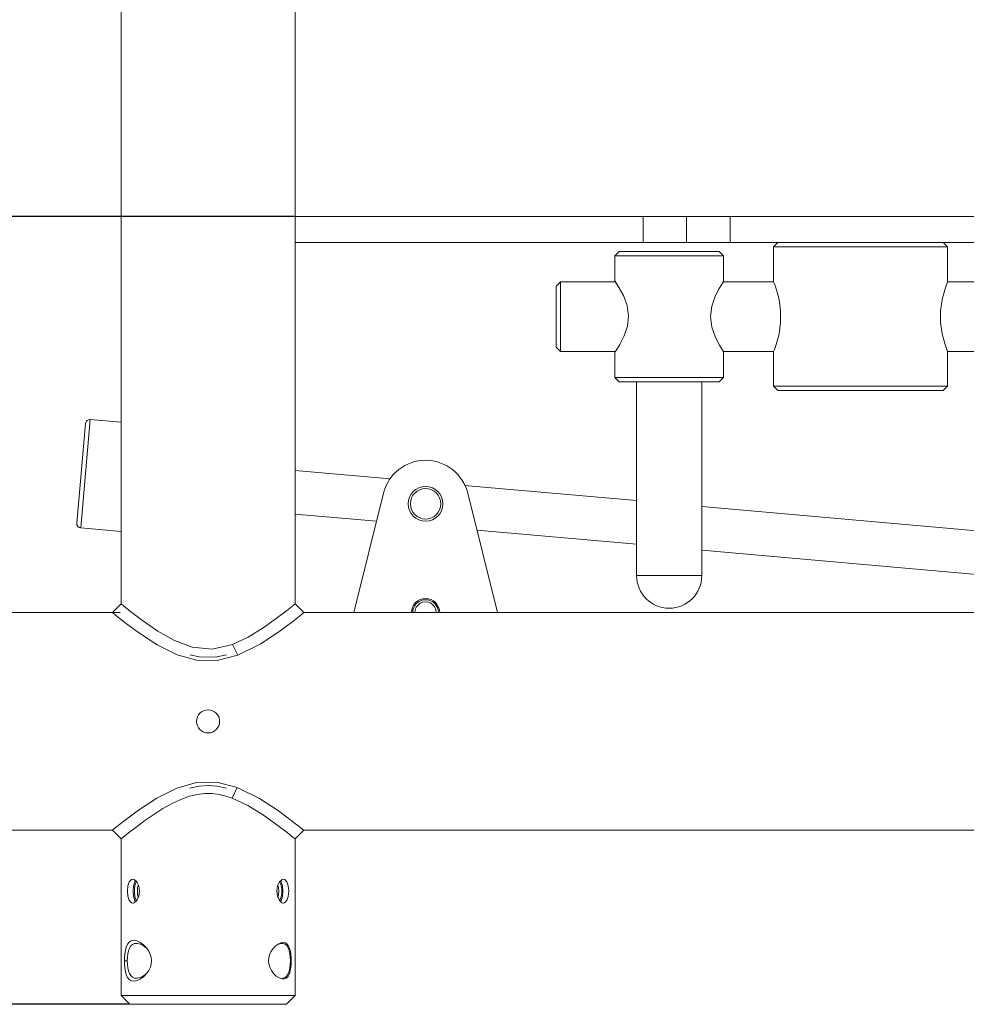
# Model space of a CAD drawing. Header units: millimetres. Extents: x 3925 to 5043, y -86 to 778.
# Tile 3 of 164: x 4038 to 4092, y 201 to 257. Entities that reach past the tile are written whole.
import ezdxf

# ---------------------------------------------------------------- set-up
doc = ezdxf.new("R2010")
doc.units = ezdxf.units.MM
doc.header["$LTSCALE"] = 46.255
doc.header["$PDMODE"] = 3
doc.header["$PDSIZE"] = 1
doc.layers.get('Defpoints').update_dxf_attribs({"linetype": 'CONTINUOUS'})
doc.layers.add('140-154101-01_RIGGDXF_DIMENSION', color=7, linetype='CONTINUOUS')
doc.layers.add('140-155102-0DXF_CONTINUOUS_LINE', color=7, linetype='CONTINUOUS')
doc.styles.add('SLDTEXTSTYLE0', font='arialbd.ttf', dxfattribs={"height": 5.5})
doc.dimstyles.new('SLDDIMSTYLE2', dxfattribs={"dimtxt": 5.650301, "dimasz": 4.572, "dimexe": 0, "dimexo": 0.0625, "dimgap": 1.412575, "dimtad": 0, "dimtih": 1, "dimtoh": 1, "dimlfac": 3.5, "dimrnd": 1e-09, "dimzin": 4, "dimdsep": 46, "dimtxsty": 'SLDTEXTSTYLE0', "dimsah": 1, "dimcen": 0.09, "dimadec": 0, "dimazin": 1, "dimtol": 1, "dimtp": 0.5, "dimtm": 0.5, "dimtfac": 1, "dimtdec": 1, "dimtofl": 0, "dimtmove": 0, "dimatfit": 3, "dimfxl": 1, "dimfrac": 2, "dimtolj": 1, "dimarcsym": 0})

# ---------------------------------------------------------------- blocks, each defined once
blk = doc.blocks.new('*D71')
at = {"layer": '140-154101-01_RIGGDXF_DIMENSION', "color": 0, "linetype": 'Continuous', "lineweight": -2}
for p, q in [((4043.986, 329.079), (3998.31, 329.079)), ((3998.31, 325.079), (3998.31, 204.829)), ((4043.986, 200.829), (3998.31, 200.829))]:
    blk.add_line(p, q, dxfattribs=at)
at = {"layer": '140-154101-01_RIGGDXF_DIMENSION', "color": 0, "linetype": 'Continuous'}
for points in [[(3997.644, 325.079), (3998.977, 325.079), (3998.31, 329.079)], [(3997.644, 204.829), (3998.977, 204.829), (3998.31, 200.829)]]:
    blk.add_solid(points, dxfattribs=at)
at = {"layer": 'Defpoints', "color": 0, "linetype": 'Continuous'}
for p in [(4044.049, 329.079), (3998.31, 200.829), (4044.048, 200.829)]:
    blk.add_point(p, dxfattribs=at)
at = {"layer": '140-154101-01_RIGGDXF_DIMENSION', "color": 0, "linetype": 'Continuous', "insert": (3993.362, 264.954), "char_height": 5.5, "attachment_point": 5, "rotation": 90, "style": 'SLDTEXTSTYLE0'}
blk.add_mtext('\\A1;513.00 [20.20]', dxfattribs=at)
blk = doc.blocks.new('*D72')
at = {"layer": '140-154101-01_RIGGDXF_DIMENSION', "color": 0, "linetype": 'Continuous', "lineweight": -2}
for p, q in [((4017.291, 246.079), (4017.291, 297.455)), ((4053.486, 246.079), (4017.291, 246.079)), ((4017.291, 204.829), (4017.291, 242.079)), ((4043.986, 200.829), (4017.291, 200.829))]:
    blk.add_line(p, q, dxfattribs=at)
at = {"layer": '140-154101-01_RIGGDXF_DIMENSION', "color": 0, "linetype": 'Continuous'}
for points in [[(4016.624, 242.079), (4017.958, 242.079), (4017.291, 246.079)], [(4016.624, 204.829), (4017.958, 204.829), (4017.291, 200.829)]]:
    blk.add_solid(points, dxfattribs=at)
at = {"layer": 'Defpoints', "color": 0, "linetype": 'Continuous'}
for p in [(4053.549, 246.079), (4017.291, 200.829), (4044.048, 200.829)]:
    blk.add_point(p, dxfattribs=at)
at = {"layer": '140-154101-01_RIGGDXF_DIMENSION', "color": 0, "linetype": 'Continuous', "insert": (4012.342, 273.767), "char_height": 5.5, "attachment_point": 5, "rotation": 90, "style": 'SLDTEXTSTYLE0'}
blk.add_mtext('\\A1;181.00 [7.13]', dxfattribs=at)

msp = doc.modelspace()

# ---------------------------------------------------------------- linework, layer by layer
at = {"layer": '140-155102-0DXF_CONTINUOUS_LINE', "color": 7, "linetype": 'Continuous', "lineweight": 0}
for p, q in [((4043.5481, 310.3287), (4043.5481, 223.8288)), ((4053.5481, 223.8287), (4053.5481, 310.3284)), ((4053.5487, 246.0787), (4137.2981, 246.0787)), ((4073.5487, 246.0787), (4073.5487, 244.5787)), ((4076.0487, 246.0787), (4076.0487, 244.5787)), ((4078.5487, 246.0787), (4078.5487, 244.5787)), ((4053.5487, 244.5787), (4137.2981, 244.5787)), ((4081.2987, 244.5787), (4081.0487, 244.3287)), ((4081.0487, 242.3287), (4081.0487, 244.3287)), ((4091.0487, 244.3287), (4081.0487, 244.3287)), ((4091.0487, 244.3287), (4090.7987, 244.5787)), ((4091.0487, 244.3287), (4091.0487, 242.3287)), ((4072.1737, 244.0787), (4071.9237, 243.8287)), ((4071.9237, 242.3787), (4071.9237, 243.8287)), ((4078.1737, 243.8287), (4071.9237, 243.8287)), ((4077.9237, 244.0787), (4072.1737, 244.0787)), ((4078.1737, 243.8287), (4077.9237, 244.0787)), ((4078.1737, 243.8287), (4078.1737, 242.3521)), ((4068.5487, 242.0787), (4068.7987, 242.3287)), ((4068.5487, 242.0787), (4068.5487, 238.5787)), ((4068.7987, 242.3287), (4068.7987, 238.3287)), ((4071.9237, 242.3287), (4068.7987, 242.3287)), ((4071.9237, 242.3787), (4071.9889, 242.2811)), ((4078.1084, 242.2512), (4078.1737, 242.3521)), ((4081.0487, 242.3287), (4078.1503, 242.3287)), ((4109.1737, 242.3287), (4091.0487, 242.3287)), ((4068.7987, 238.3287), (4068.5487, 238.5787)), ((4068.7987, 238.3287), (4071.9237, 238.3287)), ((4071.9995, 238.3923), (4071.9237, 238.2787)), ((4071.9237, 236.8287), (4071.9237, 238.2787)), ((4078.1737, 238.3052), (4078.1168, 238.393)), ((4078.1503, 238.3287), (4081.0487, 238.3287)), ((4078.1737, 238.3052), (4078.1737, 236.8287)), ((4081.0487, 236.3287), (4081.0487, 238.3287)), ((4091.0487, 238.3287), (4091.0487, 236.3287)), ((4091.0487, 238.3287), (4109.1737, 238.3287)), ((4072.1737, 236.5787), (4071.9237, 236.8287)), ((4078.1737, 236.8287), (4071.9237, 236.8287)), ((4072.1737, 236.5787), (4077.9237, 236.5787)), ((4073.1737, 236.5787), (4073.1737, 225.4537)), ((4076.9237, 225.4537), (4076.9237, 236.5787)), ((4078.1737, 236.8287), (4077.9237, 236.5787)), ((4081.0487, 236.3287), (4081.2987, 236.0787)), ((4091.0487, 236.3287), (4081.0487, 236.3287)), ((4081.2987, 236.0787), (4090.7987, 236.0787)), ((4090.7987, 236.0787), (4091.0487, 236.3287)), ((4041.5082, 234.1935), (4041.0015, 228.4659)), ((4041.2285, 228.1948), (4041.7793, 234.4205)), ((4041.7793, 234.4205), (4043.5481, 234.264)), ((4059.0182, 231.0132), (4053.5481, 231.4971)), ((4073.1737, 229.761), (4063.277, 230.6365)), ((4056.9189, 223.3287), (4058.6226, 230.1818)), ((4063.4749, 230.1818), (4065.1786, 223.3287)), ((4109.7231, 226.5278), (4076.9237, 229.4292)), ((4058.2228, 228.5738), (4053.5481, 228.9873)), ((4041.2285, 228.1948), (4043.5481, 227.9896)), ((4073.1737, 227.2512), (4064.0018, 228.0626)), ((4109.5028, 224.0375), (4076.9237, 226.9195)), ((4073.1737, 225.4537), (4076.9237, 225.4537)), ((4043.5481, 223.8288), (4043.048, 223.3287)), ((4053.4286, 223.7317), (4053.0569, 223.4352)), ((4053.5481, 223.8287), (4053.4286, 223.7317)), ((4054.0482, 223.3287), (4053.5481, 223.8287)), ((4033.5481, 223.3287), (4043.4981, 223.3287)), ((4043.048, 223.3287), (4043.2152, 223.1933)), ((4043.2152, 223.1933), (4043.7063, 222.8046)), ((4053.4105, 222.8205), (4053.8934, 223.2032)), ((4053.8934, 223.2032), (4054.0482, 223.3287)), ((4054.0482, 223.3287), (4137.2481, 223.3287)), ((4050.249, 220.8741), (4049.9596, 221.4967)), ((4047.884, 213.5658), (4046.7455, 213.2434)), ((4050.2275, 213.2915), (4049.9408, 212.6678)), ((4043.2168, 210.9653), (4043.0481, 210.8287)), ((4043.7077, 211.3539), (4043.2168, 210.9653)), ((4053.8985, 210.95), (4053.4089, 211.3381)), ((4033.5482, 210.8287), (4043.0481, 210.8287)), ((4043.0481, 210.8287), (4043.5481, 210.3287)), ((4043.5481, 210.3287), (4043.6653, 210.4238)), ((4043.6653, 210.4238), (4043.9794, 210.6748)), ((4053.5481, 210.3284), (4054.0485, 210.8287)), ((4054.0483, 210.8287), (4053.8985, 210.95)), ((4054.0483, 210.8287), (4136.7981, 210.8287)), ((4043.5481, 201.3287), (4043.5481, 210.3287)), ((4053.5481, 210.3284), (4053.5481, 201.3287)), ((4043.9154, 207.3287), (4043.9414, 207.6256)), ((4044.143, 207.9987), (4044.2183, 208.0162)), ((4044.2183, 208.0162), (4044.2959, 207.9992)), ((4044.2692, 207.6273), (4044.2435, 207.3287)), ((4044.3459, 207.8666), (4044.2692, 207.6273)), ((4044.3916, 207.9158), (4044.3459, 207.8666)), ((4044.5003, 207.5256), (4044.538, 207.6758)), ((4044.5611, 207.6266), (4044.6029, 207.3287)), ((4052.4934, 207.3287), (4052.5349, 207.6256)), ((4052.5349, 207.6256), (4052.6475, 207.8655)), ((4052.5534, 207.6949), (4052.5958, 207.5269)), ((4052.6475, 207.8655), (4052.7991, 207.9987)), ((4052.7991, 207.9987), (4052.878, 208.0162)), ((4052.8528, 207.3287), (4052.8272, 207.6266)), ((4044.2435, 207.3287), (4044.2691, 207.0308)), ((4044.3148, 207.1875), (4044.315, 207.4712)), ((4044.5614, 207.0317), (4044.4483, 206.7912)), ((4044.4872, 207.3287), (4044.5003, 207.5256)), ((4044.4872, 207.3287), (4044.4998, 207.1338)), ((4044.4998, 207.1338), (4044.5379, 206.9816)), ((4044.6029, 207.3287), (4044.5614, 207.0317)), ((4052.4934, 207.3287), (4052.535, 207.0318)), ((4052.535, 207.0318), (4052.6457, 206.7942)), ((4052.5532, 206.9621), (4052.5961, 207.1314)), ((4052.5958, 207.5269), (4052.6091, 207.3287)), ((4052.5961, 207.1314), (4052.6091, 207.3287)), ((4052.7816, 207.4677), (4052.7812, 207.1849)), ((4052.8528, 207.3287), (4052.8271, 207.0304)), ((4044.2965, 206.6584), (4044.2183, 206.6412)), ((4044.4483, 206.7912), (4044.2965, 206.6584)), ((4052.6457, 206.7942), (4052.7958, 206.6603)), ((4052.7958, 206.6603), (4052.8783, 206.642)), ((4044.4753, 204.3254), (4044.4159, 204.3287)), ((4044.6554, 204.2807), (4044.4753, 204.3254)), ((4044.8393, 204.236), (4044.9108, 204.1698)), ((4052.5589, 204.2549), (4052.7209, 204.3174)), ((4052.7209, 204.3174), (4052.8176, 204.3287)), ((4052.9922, 204.3547), (4053.094, 204.2848)), ((4052.2726, 204.0118), (4052.3794, 204.1328)), ((4043.7414, 203.3251), (4043.9051, 203.3258)), ((4053.3294, 203.3287), (4053.2792, 203.3287)), ((4045.0116, 202.5978), (4044.9094, 202.486)), ((4052.3069, 202.6033), (4052.3803, 202.5238)), ((4044.0481, 200.8287), (4043.5481, 201.3287)), ((4043.5481, 201.3287), (4053.5481, 201.3287)), ((4044.0481, 200.8287), (4053.0481, 200.8287)), ((4053.5481, 201.3287), (4053.0481, 200.8287))]:
    msp.add_line(p, q, dxfattribs=at)
for points in [[(4071.9889, 242.2811), (4072.163, 242.005), (4072.4134, 241.5417), (4072.6293, 240.9707), (4072.7192, 240.3644), (4072.6544, 239.7842), (4072.4636, 239.225), (4072.2036, 238.721), (4071.9995, 238.3923)], [(4077.4171, 240.3341), (4077.4923, 240.922), (4077.6948, 241.4998), (4077.9233, 241.9455), (4078.1084, 242.2512)], [(4081.0487, 242.3287), (4081.0942, 242.2122), (4081.2161, 241.8631), (4081.361, 241.3163), (4081.4538, 240.666), (4081.4538, 239.9914), (4081.361, 239.3411), (4081.2161, 238.7943), (4081.0942, 238.4451), (4081.0487, 238.3287)], [(4091.0487, 238.3287), (4091.0033, 238.4451), (4090.8814, 238.7943), (4090.7365, 239.3411), (4090.6437, 239.9914), (4090.6437, 240.666), (4090.7365, 241.3163), (4090.8814, 241.8631), (4091.0033, 242.2122), (4091.0487, 242.3287)], [(4078.1168, 238.393), (4077.9403, 238.6821), (4077.7084, 239.1274), (4077.4953, 239.7218), (4077.4171, 240.3341)], [(4044.0963, 223.3906), (4043.6786, 223.7229), (4043.5481, 223.8288)], [(4053.0569, 223.4352), (4052.4626, 222.9804), (4051.7065, 222.4446), (4050.8423, 221.913), (4049.9596, 221.4967)], [(4049.9596, 221.4967), (4048.7834, 221.2243), (4047.6311, 221.3376), (4046.6159, 221.7242), (4045.6563, 222.27), (4044.7766, 222.875), (4044.0963, 223.3906)], [(4043.7063, 222.8046), (4044.5456, 222.1793), (4045.6188, 221.4778), (4046.767, 220.9054)], [(4050.249, 220.8741), (4051.5485, 221.5202), (4052.6121, 222.2231), (4053.4105, 222.8205)], [(4046.767, 220.9054), (4047.9075, 220.588), (4049.0722, 220.5719), (4050.249, 220.8741)], [(4049.5985, 220.9079), (4049.0602, 220.7965), (4048.5483, 220.7611), (4048.0363, 220.7965), (4047.4981, 220.9079)], [(4046.7455, 213.2434), (4045.608, 212.673), (4044.5435, 211.9766), (4043.7077, 211.3539)], [(4047.4981, 213.2495), (4048.0363, 213.3609), (4048.5482, 213.3963), (4049.0601, 213.3609), (4049.5983, 213.2495)], [(4050.2275, 213.2915), (4049.0515, 213.588), (4047.884, 213.5658)], [(4053.4089, 211.3381), (4052.5946, 211.9467), (4051.5122, 212.659), (4050.2275, 213.2915)], [(4043.9794, 210.6748), (4044.4153, 211.0131), (4044.9075, 211.3774), (4045.4247, 211.7362), (4045.9529, 212.0709), (4046.4767, 212.3633), (4046.9879, 212.6015), (4047.4732, 212.7756), (4047.9321, 212.8858), (4048.3678, 212.9364), (4048.7796, 212.9333), (4049.1786, 212.8833), (4049.567, 212.792), (4049.9408, 212.6678)], [(4049.9408, 212.6678), (4050.8378, 212.2468), (4051.738, 211.6918), (4052.5088, 211.1424), (4053.0914, 210.695)], [(4053.0914, 210.695), (4053.4401, 210.4165), (4053.5481, 210.3284)], [(4043.9414, 207.6256), (4044.0193, 207.8655), (4044.143, 207.9987)], [(4044.2959, 207.9992), (4044.448, 207.8666), (4044.5611, 207.6266)], [(4044.315, 207.4712), (4044.3648, 207.7297), (4044.4426, 207.8713)], [(4052.6537, 207.871), (4052.7319, 207.7285), (4052.7816, 207.4677)], [(4052.8272, 207.6266), (4052.7509, 207.8657), (4052.7047, 207.9157)], [(4052.878, 208.0162), (4052.9521, 207.9992), (4053.0764, 207.8666), (4053.1547, 207.6266), (4053.1809, 207.3287)], [(4044.2183, 206.6412), (4044.1437, 206.6584), (4044.0197, 206.7911), (4043.9415, 207.031), (4043.9154, 207.3287)], [(4044.2691, 207.0308), (4044.3454, 206.7917), (4044.3917, 206.7417)], [(4044.4427, 206.7863), (4044.3649, 206.927), (4044.3148, 207.1875)], [(4052.7812, 207.1849), (4052.7316, 206.9279), (4052.654, 206.7868)], [(4052.8271, 207.0304), (4052.7511, 206.7923), (4052.7045, 206.7417)], [(4052.8783, 206.642), (4052.949, 206.6567), (4053.0741, 206.7861), (4053.1536, 207.0255), (4053.1809, 207.3287)], [(4043.7414, 203.3251), (4043.7463, 203.5206), (4043.763, 203.7246), (4043.794, 203.9258), (4043.8426, 204.1136), (4043.9126, 204.2744), (4044.0072, 204.3968), (4044.1287, 204.4737), (4044.2792, 204.4988), (4044.4571, 204.4662)], [(4044.4159, 204.3287), (4044.3223, 204.3191), (4044.199, 204.2685), (4044.1009, 204.1783), (4044.025, 204.0537), (4043.969, 203.9006), (4043.9319, 203.7243), (4043.9113, 203.5317), (4043.9051, 203.3287)], [(4044.4571, 204.4662), (4044.6506, 204.3746), (4044.8393, 204.236)], [(4044.994, 204.0798), (4044.8405, 204.1897), (4044.6554, 204.2807)], [(4044.9108, 204.1698), (4045.0042, 204.0687), (4045.1347, 203.8861)], [(4052.3794, 204.1328), (4052.4115, 204.1635), (4052.5666, 204.2829), (4052.7238, 204.3579), (4052.8679, 204.381), (4052.9922, 204.3547)], [(4052.8176, 204.3287), (4052.8642, 204.3257), (4052.9841, 204.2848), (4053.0812, 204.1992), (4053.1568, 204.0751), (4053.2135, 203.919), (4053.2516, 203.7375), (4053.2727, 203.5384), (4053.2792, 203.3287)], [(4053.094, 204.2848), (4053.1746, 204.1768), (4053.2353, 204.0372), (4053.2792, 203.8726), (4053.3081, 203.6949), (4053.3243, 203.5103), (4053.3294, 203.3287)], [(4045.1347, 203.8861), (4045.227, 203.6978), (4045.281, 203.51), (4045.2983, 203.3287)], [(4052.0282, 203.3248), (4052.0419, 203.4945), (4052.0865, 203.6692), (4052.163, 203.8433), (4052.2726, 204.0118)], [(4044.1355, 202.1812), (4044.0132, 202.2552), (4043.9176, 202.3744), (4043.8468, 202.5315), (4043.7969, 202.7173), (4043.7646, 202.9186), (4043.7469, 203.1249), (4043.7414, 203.3251)], [(4043.9051, 203.3259), (4043.9115, 203.1226), (4043.9323, 202.9302), (4043.9696, 202.7544), (4044.0258, 202.602), (4044.1018, 202.4779), (4044.1995, 202.3885), (4044.3235, 202.338), (4044.4159, 202.3287)], [(4045.2983, 203.3287), (4045.2821, 203.153), (4045.23, 202.9671), (4045.1396, 202.7794), (4045.0116, 202.5978)], [(4052.0282, 203.3248), (4052.0451, 203.1449), (4052.0961, 202.9614), (4052.1832, 202.7782), (4052.3069, 202.6033)], [(4053.2792, 203.3287), (4053.2729, 203.1189), (4053.2518, 202.9196), (4053.2136, 202.7382), (4053.1568, 202.5824), (4053.0814, 202.4585), (4052.9851, 202.3732), (4052.8654, 202.3318), (4052.8176, 202.3287)], [(4053.0501, 202.3355), (4053.1458, 202.4345), (4053.2185, 202.574), (4053.2703, 202.7449), (4053.3045, 202.9356), (4053.3235, 203.134), (4053.3294, 203.3287)], [(4044.4159, 202.3287), (4044.4778, 202.3323), (4044.6574, 202.3775), (4044.8424, 202.4686), (4045.0122, 202.5906)], [(4044.9094, 202.486), (4044.849, 202.4296), (4044.6603, 202.2886), (4044.4664, 202.1945)], [(4052.3803, 202.5238), (4052.4592, 202.4522), (4052.6248, 202.3412), (4052.7859, 202.2836), (4052.9295, 202.2829), (4053.0501, 202.3355)], [(4044.4664, 202.1945), (4044.2872, 202.1587), (4044.1355, 202.1812)]]:
    msp.add_lwpolyline(points, dxfattribs=at)
for centre, radius in [((4061.0487, 229.5787), 1), ((4061.0487, 229.5787), 0.875), ((4048.5481, 217.0787), 0.6625)]:
    msp.add_circle(centre, radius, dxfattribs=at)
for centre, radius, start, end in [((4041.7572, 234.1715), 0.25, 84.94469, 174.94469), ((4061.0487, 229.5787), 2.5, 13.96101, 166.03899), ((4041.2506, 228.4438), 0.25, 174.94469, 264.94469), ((4075.0487, 225.4537), 1.875, 180, 0), ((4061.0487, 223.3287), 0.8125, 0, 179.99851), ((4061.0487, 223.3287), 0.7396, 359.99521, 179.99521), ((4061.0487, 223.3287), 0.6146, 359.91503, 180.15631)]:
    msp.add_arc(centre, radius, start, end, dxfattribs=at)

# ---------------------------------------------------------------- dimensions: what is measured, and where the dimension line sits
at = {"layer": '140-154101-01_RIGGDXF_DIMENSION', "color": 2, "linetype": 'Continuous'}
dim = msp.add_linear_dim(base=(3998.3103, 200.8287), p1=(4044.0485, 329.0787), p2=(4044.0481, 200.8287), angle=90, dimstyle='SLDDIMSTYLE2', override={"dimtxt": 5, "dimasz": 4, "dimtad": 1, "dimtih": 0, "dimtoh": 0, "dimlfac": 4, "dimtol": 0, "dimtp": 0.01, "dimtm": 0.01, "dimtdec": 2, "dimtofl": 1, "dimtzin": 0}, dxfattribs=at)
dim.commit()
dim.dimension.update_dxf_attribs({"geometry": '*D71', "text_midpoint": (3993.3617, 264.9537)})
dim = msp.add_linear_dim(base=(4017.291, 200.8287), p1=(4053.5487, 246.0787), p2=(4044.0481, 200.8287), angle=90, dimstyle='SLDDIMSTYLE2', override={"dimtxt": 5, "dimasz": 4, "dimtad": 1, "dimtih": 0, "dimtoh": 0, "dimlfac": 4, "dimtol": 0, "dimtp": 0.01, "dimtm": 0.01, "dimtdec": 2, "dimtofl": 1, "dimtzin": 0}, dxfattribs=at)
dim.commit()
dim.dimension.update_dxf_attribs({"geometry": '*D72', "text_midpoint": (4017.291, 273.767), "dimtype": 160})

doc.saveas('drawing.dxf')
